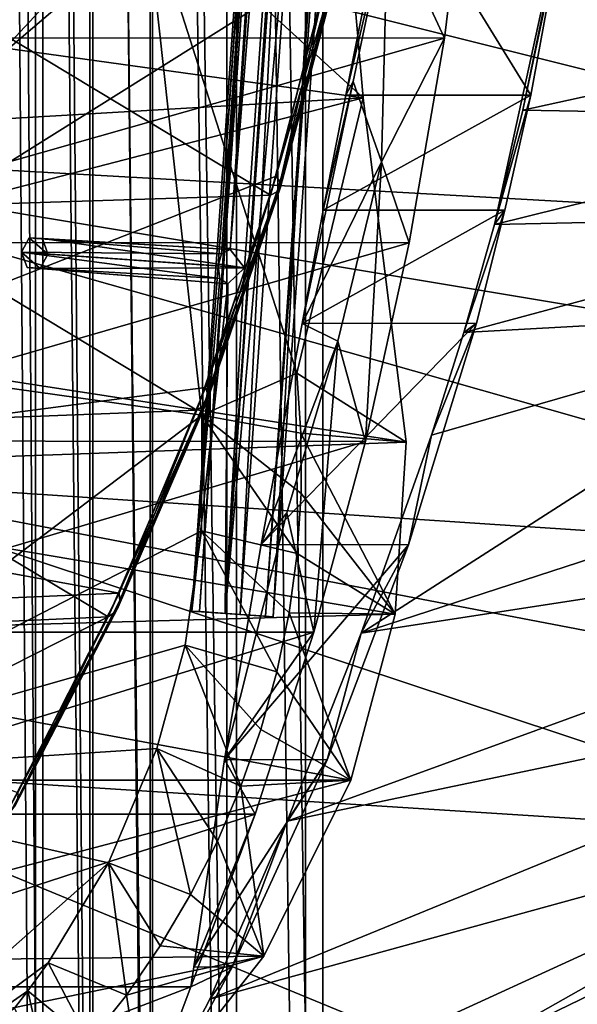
# Model space of a CAD drawing. Header units: metres. Extents: x 0 to 808, y -804 to 0.
# Tile 23 of 106: x 86 to 150, y -593 to -479. Entities that reach past the tile are written whole.
import ezdxf

# ---------------------------------------------------------------- set-up
doc = ezdxf.new("R2010")
doc.units = ezdxf.units.M

msp = doc.modelspace()

# ---------------------------------------------------------------- linework, layer by layer
at = {"layer": 'top'}
for points in [[(125.88398, -447.147491, 1606.41626), (23.859945, -484.101227, 1606.41626), (24.710676, -516.364319, 1606.41626)], [(125.88398, -447.147491, 1606.41626), (24.746794, -451.846039, 1606.41626), (23.859945, -484.101227, 1606.41626)], [(25.788092, -532.475098, 1606.41626), (125.88398, -447.147491, 1606.41626), (24.710676, -516.364319, 1606.41626)], [(121.485809, -472.458832, 1606.41626), (125.88398, -447.147491, 1606.41626), (25.788092, -532.475098, 1606.41626)], [(121.757156, -448.084473, 1991.592041), (125.237808, -488.306213, 1988.701416), (29.019278, -474.920624, 1935.213867)], [(100.007813, -465.213501, 2030.410889), (125.237808, -488.306213, 1988.701416), (121.757156, -448.084473, 1991.592041)], [(244.398788, -463.15802, 664.00946), (28.320469, -454.400513, 664.009521), (238.26918, -484.502106, 664.00946)], [(28.320469, -454.400513, 664.009521), (230.309708, -504.927917, 664.00946), (238.26918, -484.502106, 664.00946)], [(28.320469, -454.400513, 664.009521), (40.952229, -494.25354, 664.009521), (230.309708, -504.927917, 664.00946)], [(51.506245, -481.37674, 196.842163), (51.505573, -457.135284, 192.135345), (137.622986, -457.143494, 192.082687)], [(134.650742, -481.402985, 196.719543), (51.506245, -481.37674, 196.842163), (137.622986, -457.143494, 192.082687)], [(134.650742, -481.402985, 196.719543), (137.622986, -457.143494, 192.082687), (128.103058, -467.342499, 258.260559)], [(144.61882, -488.01178, 266.768738), (123.259842, -488.011963, 266.763275), (128.486542, -461.724396, 261.291626)], [(128.486542, -461.724396, 261.291626), (123.259842, -488.011963, 266.763275), (128.103058, -467.342499, 258.260559)], [(144.61882, -488.01178, 266.768738), (128.486542, -461.724396, 261.291626), (149.441589, -461.727905, 261.294891)], [(144.61882, -488.01178, 266.768738), (149.441589, -461.727905, 261.294891), (140.437943, -502.969543, 285.168549)], [(140.437943, -502.969543, 285.168549), (149.441589, -461.727905, 261.294891), (143.716202, -489.744263, 279.154114)], [(149.441589, -461.727905, 261.294891), (146.61203, -475.92749, 274.404083), (143.716202, -489.744263, 279.154114)], [(51.507, -517.232178, 2035.084595), (100.007813, -465.213501, 2030.410889), (51.506996, -467.455811, 2038.852661)], [(106.628807, -524.997498, 2024.548584), (100.007813, -465.213501, 2030.410889), (51.507, -517.232178, 2035.084595)], [(125.237808, -488.306213, 1988.701416), (100.007813, -465.213501, 2030.410889), (117.596344, -520.12854, 2004.704224)], [(100.007813, -465.213501, 2030.410889), (106.628807, -524.997498, 2024.548584), (117.596344, -520.12854, 2004.704224)], [(128.103058, -467.342499, 258.260559), (123.259842, -488.011963, 266.763275), (124.11055, -486.449127, 263.457947)], [(127.359993, -495.726166, 233.281586), (128.103058, -467.342499, 258.260559), (124.11055, -486.449127, 263.457947)], [(127.359993, -495.726166, 233.281586), (134.650742, -481.402985, 196.719543), (128.103058, -467.342499, 258.260559)], [(115.185783, -497.387787, 1606.41626), (121.485809, -472.458832, 1606.41626), (25.788092, -532.475098, 1606.41626)], [(121.485809, -472.458832, 1606.41626), (115.185783, -497.387787, 1606.41626), (115.669579, -498.055237, 1592.43811)], [(122.023285, -473.619568, 1567.956299), (122.352036, -473.311646, 1580.767944), (115.344009, -499.153656, 1564.46521)], [(122.352036, -473.311646, 1580.767944), (115.71904, -498.655914, 1578.446533), (115.344009, -499.153656, 1564.46521)], [(121.485809, -472.458832, 1606.41626), (115.669579, -498.055237, 1592.43811), (122.175728, -472.910065, 1593.597168)], [(122.175728, -472.910065, 1593.597168), (115.669579, -498.055237, 1592.43811), (115.71904, -498.655914, 1578.446533)], [(122.352036, -473.311646, 1580.767944), (122.175728, -472.910065, 1593.597168), (115.71904, -498.655914, 1578.446533)], [(121.190132, -473.833679, 1555.190308), (114.545036, -499.548279, 1550.5177), (74.008835, -475.121338, 1515.62146)], [(121.190132, -473.833679, 1555.190308), (122.023285, -473.619568, 1567.956299), (114.545036, -499.548279, 1550.5177)], [(122.023285, -473.619568, 1567.956299), (115.344009, -499.153656, 1564.46521), (114.545036, -499.548279, 1550.5177)], [(29.019278, -474.920624, 1935.213867), (125.237808, -488.306213, 1988.701416), (29.808437, -493.900757, 1932.609497)], [(74.008835, -475.121338, 1515.62146), (114.545036, -499.548279, 1550.5177), (67.339645, -501.07962, 1510.937256)], [(143.716202, -489.744263, 279.154114), (146.61203, -475.92749, 274.404083), (193.466782, -478.827576, 453.644348)], [(190.362946, -490.608612, 456.65155), (143.716202, -489.744263, 279.154114), (193.466782, -478.827576, 453.644348)], [(51.507881, -505.03302, 203.288223), (51.506245, -481.37674, 196.842163), (134.650742, -481.402985, 196.719543)], [(130.58429, -505.081177, 203.133392), (51.507881, -505.03302, 203.288223), (134.650742, -481.402985, 196.719543)], [(127.359993, -495.726166, 233.281586), (130.58429, -505.081177, 203.133392), (134.650742, -481.402985, 196.719543)], [(124.11055, -486.449127, 263.457947), (120.628349, -501.282715, 266.439758), (118.190521, -514.386108, 264.226318)], [(118.190521, -514.386108, 264.226318), (127.359993, -495.726166, 233.281586), (124.11055, -486.449127, 263.457947)], [(123.259842, -488.011963, 266.763275), (120.628349, -501.282715, 266.439758), (124.11055, -486.449127, 263.457947)], [(141.639359, -501.286621, 266.457764), (120.628349, -501.282715, 266.439758), (144.61882, -488.01178, 266.768738)], [(120.628349, -501.282715, 266.439758), (123.259842, -488.011963, 266.763275), (144.61882, -488.01178, 266.768738)], [(141.639359, -501.286621, 266.457764), (144.61882, -488.01178, 266.768738), (140.437943, -502.969543, 285.168549)], [(125.237808, -488.306213, 1988.701416), (30.924217, -512.762451, 1929.348755), (29.808437, -493.900757, 1932.609497)], [(125.237808, -488.306213, 1988.701416), (130.205963, -528.108521, 1983.314331), (30.924217, -512.762451, 1929.348755)], [(130.205963, -528.108521, 1983.314331), (125.237808, -488.306213, 1988.701416), (117.596344, -520.12854, 2004.704224)], [(140.437943, -502.969543, 285.168549), (143.716202, -489.744263, 279.154114), (190.362946, -490.608612, 456.65155)], [(186.893478, -501.944336, 460.310669), (140.437943, -502.969543, 285.168549), (190.362946, -490.608612, 456.65155)], [(40.952229, -494.25354, 664.009521), (220.700058, -524.220154, 664.00946), (230.309708, -504.927917, 664.00946)], [(220.700058, -524.220154, 664.00946), (40.952229, -494.25354, 664.009521), (209.64859, -542.2052, 664.00946)], [(40.952229, -494.25354, 664.009521), (58.506992, -532.191223, 664.009521), (209.64859, -542.2052, 664.00946)], [(122.343544, -516.421021, 240.622009), (127.359993, -495.726166, 233.281586), (118.190521, -514.386108, 264.226318)], [(122.343544, -516.421021, 240.622009), (125.51133, -528.016968, 211.255615), (127.359993, -495.726166, 233.281586)], [(125.51133, -528.016968, 211.255615), (130.58429, -505.081177, 203.133392), (127.359993, -495.726166, 233.281586)], [(25.788092, -532.475098, 1606.41626), (107.028595, -521.79895, 1606.41626), (115.185783, -497.387787, 1606.41626)], [(115.185783, -497.387787, 1606.41626), (107.028595, -521.79895, 1606.41626), (107.30275, -522.600098, 1590.908569)], [(115.71904, -498.655914, 1578.446533), (115.669579, -498.055237, 1592.43811), (107.223068, -523.317383, 1575.383789)], [(115.669579, -498.055237, 1592.43811), (107.30275, -522.600098, 1590.908569), (107.223068, -523.317383, 1575.383789)], [(115.185783, -497.387787, 1606.41626), (107.30275, -522.600098, 1590.908569), (115.669579, -498.055237, 1592.43811)], [(114.545036, -499.548279, 1550.5177), (115.344009, -499.153656, 1564.46521), (106.032616, -524.414734, 1544.360474)], [(115.344009, -499.153656, 1564.46521), (106.799553, -523.922363, 1559.861206), (106.032616, -524.414734, 1544.360474)], [(115.344009, -499.153656, 1564.46521), (115.71904, -498.655914, 1578.446533), (106.799553, -523.922363, 1559.861206)], [(115.71904, -498.655914, 1578.446533), (107.223068, -523.317383, 1575.383789), (106.799553, -523.922363, 1559.861206)], [(114.545036, -499.548279, 1550.5177), (106.032616, -524.414734, 1544.360474), (67.339645, -501.07962, 1510.937256)], [(67.339645, -501.07962, 1510.937256), (106.032616, -524.414734, 1544.360474), (58.799458, -526.221802, 1504.768188)], [(118.190521, -514.386108, 264.226318), (120.628349, -501.282715, 266.439758), (141.639359, -501.286621, 266.457764)], [(138.329681, -514.339233, 264.244354), (118.190521, -514.386108, 264.226318), (141.639359, -501.286621, 266.457764)], [(138.329681, -514.339233, 264.244354), (141.639359, -501.286621, 266.457764), (136.887924, -515.445618, 292.486755)], [(141.639359, -501.286621, 266.457764), (140.437943, -502.969543, 285.168549), (136.887924, -515.445618, 292.486755)], [(183.094254, -512.893555, 464.406525), (136.887924, -515.445618, 292.486755), (186.893478, -501.944336, 460.310669)], [(136.887924, -515.445618, 292.486755), (140.437943, -502.969543, 285.168549), (186.893478, -501.944336, 460.310669)], [(51.50909, -527.974548, 211.370941), (51.507881, -505.03302, 203.288223), (130.58429, -505.081177, 203.133392)], [(125.51133, -528.016968, 211.255615), (51.50909, -527.974548, 211.370941), (130.58429, -505.081177, 203.133392)], [(130.205963, -528.108521, 1983.314331), (32.39455, -531.625122, 1926.204834), (30.924217, -512.762451, 1929.348755)], [(183.094254, -512.893555, 464.406525), (224.047684, -517.97821, 628.134583), (125.039024, -550.178894, 317.980225)], [(125.039024, -550.178894, 317.980225), (133.131134, -527.310486, 300.678497), (183.094254, -512.893555, 464.406525)], [(133.131134, -527.310486, 300.678497), (136.887924, -515.445618, 292.486755), (183.094254, -512.893555, 464.406525)], [(130.49968, -539.955688, 259.036255), (113.482758, -539.945374, 259.039734), (138.329681, -514.339233, 264.244354)], [(113.482758, -539.945374, 259.039734), (118.190521, -514.386108, 264.226318), (138.329681, -514.339233, 264.244354)], [(113.482758, -539.945374, 259.039734), (122.343544, -516.421021, 240.622009), (118.190521, -514.386108, 264.226318)], [(130.49968, -539.955688, 259.036255), (138.329681, -514.339233, 264.244354), (133.131134, -527.310486, 300.678497)], [(138.329681, -514.339233, 264.244354), (136.887924, -515.445618, 292.486755), (133.131134, -527.310486, 300.678497)], [(116.4422, -536.294373, 249.426712), (122.343544, -516.421021, 240.622009), (113.482758, -539.945374, 259.039734)], [(116.4422, -536.294373, 249.426712), (119.536438, -550.069946, 221.008286), (122.343544, -516.421021, 240.622009)], [(119.536438, -550.069946, 221.008286), (125.51133, -528.016968, 211.255615), (122.343544, -516.421021, 240.622009)], [(51.507008, -566.755676, 2028.815063), (106.628807, -524.997498, 2024.548584), (51.507, -517.232178, 2035.084595)], [(224.047684, -517.97821, 628.134583), (213.331177, -536.596558, 628.134583), (125.039024, -550.178894, 317.980225)], [(117.596344, -520.12854, 2004.704224), (106.628807, -524.997498, 2024.548584), (118.034859, -527.079529, 2003.659912)], [(130.205963, -528.108521, 1983.314331), (117.596344, -520.12854, 2004.704224), (118.034859, -527.079529, 2003.659912)], [(97.065186, -545.570068, 1606.41626), (107.028595, -521.79895, 1606.41626), (25.788092, -532.475098, 1606.41626)], [(107.028595, -521.79895, 1606.41626), (97.065186, -545.570068, 1606.41626), (97.148331, -546.416077, 1589.045166)], [(107.028595, -521.79895, 1606.41626), (97.148331, -546.416077, 1589.045166), (107.30275, -522.600098, 1590.908569)], [(106.799553, -523.922363, 1559.861206), (107.223068, -523.317383, 1575.383789), (96.507423, -547.784363, 1554.254761)], [(107.223068, -523.317383, 1575.383789), (96.959404, -547.161072, 1571.652954), (96.507423, -547.784363, 1554.254761)], [(107.223068, -523.317383, 1575.383789), (107.30275, -522.600098, 1590.908569), (96.959404, -547.161072, 1571.652954)], [(107.30275, -522.600098, 1590.908569), (97.148331, -546.416077, 1589.045166), (96.959404, -547.161072, 1571.652954)], [(106.032616, -524.414734, 1544.360474), (95.792686, -548.285522, 1536.865723), (58.799458, -526.221802, 1504.768188)], [(106.032616, -524.414734, 1544.360474), (106.799553, -523.922363, 1559.861206), (95.792686, -548.285522, 1536.865723)], [(106.799553, -523.922363, 1559.861206), (96.507423, -547.784363, 1554.254761), (95.792686, -548.285522, 1536.865723)], [(106.558395, -538.35675, 2023.012207), (106.628807, -524.997498, 2024.548584), (51.507008, -566.755676, 2028.815063)], [(106.628807, -524.997498, 2024.548584), (106.558395, -538.35675, 2023.012207), (117.621933, -540.967651, 2001.468018)], [(106.628807, -524.997498, 2024.548584), (118.07061, -534.033203, 2002.574707), (118.034859, -527.079529, 2003.659912)], [(118.07061, -534.033203, 2002.574707), (106.628807, -524.997498, 2024.548584), (117.621933, -540.967651, 2001.468018)], [(58.799458, -526.221802, 1504.768188), (95.792686, -548.285522, 1536.865723), (48.539452, -550.418701, 1497.272705)], [(118.034859, -527.079529, 2003.659912), (118.07061, -534.033203, 2002.574707), (128.95787, -547.993347, 1979.662231)], [(128.95787, -547.993347, 1979.662231), (130.205963, -528.108521, 1983.314331), (118.034859, -527.079529, 2003.659912)], [(130.49968, -539.955688, 259.036255), (133.131134, -527.310486, 300.678497), (125.039024, -550.178894, 317.980225)], [(130.205963, -528.108521, 1983.314331), (128.95787, -547.993347, 1979.662231), (32.39455, -531.625122, 1926.204834)], [(51.508621, -550.051208, 221.058624), (51.50909, -527.974548, 211.370941), (125.51133, -528.016968, 211.255615)], [(119.536438, -550.069946, 221.008286), (51.508621, -550.051208, 221.058624), (125.51133, -528.016968, 211.255615)], [(27.300501, -548.56134, 1606.41626), (97.065186, -545.570068, 1606.41626), (25.788092, -532.475098, 1606.41626)], [(128.95787, -547.993347, 1979.662231), (34.282154, -550.63385, 1924.738159), (32.39455, -531.625122, 1926.204834)], [(53.75539, -565.483337, 664.009766), (184.131973, -573.784424, 664.00946), (58.506992, -532.191223, 664.009521)], [(209.64859, -542.2052, 664.00946), (58.506992, -532.191223, 664.009521), (197.381439, -558.754456, 664.00946)], [(58.506992, -532.191223, 664.009521), (184.131973, -573.784424, 664.00946), (197.381439, -558.754456, 664.00946)], [(118.07061, -534.033203, 2002.574707), (117.621933, -540.967651, 2001.468018), (128.95787, -547.993347, 1979.662231)], [(119.536438, -550.069946, 221.008286), (116.4422, -536.294373, 249.426712), (109.237755, -564.780396, 252.864365)], [(109.237755, -564.780396, 252.864365), (116.4422, -536.294373, 249.426712), (113.482758, -539.945374, 259.039734)], [(125.039024, -550.178894, 317.980225), (213.331177, -536.596558, 628.134583), (116.467339, -571.915161, 336.470428)], [(213.331177, -536.596558, 628.134583), (200.993469, -554.182617, 628.134583), (116.467339, -571.915161, 336.470428)], [(104.70018, -551.586792, 2021.624756), (106.558395, -538.35675, 2023.012207), (51.507008, -566.755676, 2028.815063)], [(106.558395, -538.35675, 2023.012207), (104.70018, -551.586792, 2021.624756), (115.281631, -554.649536, 1999.217163)], [(117.621933, -540.967651, 2001.468018), (106.558395, -538.35675, 2023.012207), (116.691833, -547.850952, 2000.346069)], [(116.691833, -547.850952, 2000.346069), (106.558395, -538.35675, 2023.012207), (115.281631, -554.649536, 1999.217163)], [(109.237755, -564.780396, 252.864365), (113.482758, -539.945374, 259.039734), (130.49968, -539.955688, 259.036255)], [(121.084541, -564.811218, 252.855576), (109.237755, -564.780396, 252.864365), (130.49968, -539.955688, 259.036255)], [(121.084541, -564.811218, 252.855576), (130.49968, -539.955688, 259.036255), (125.039024, -550.178894, 317.980225)], [(128.95787, -547.993347, 1979.662231), (117.621933, -540.967651, 2001.468018), (116.691833, -547.850952, 2000.346069)], [(85.362671, -568.577698, 1606.41626), (97.065186, -545.570068, 1606.41626), (27.300501, -548.56134, 1606.41626)], [(97.065186, -545.570068, 1606.41626), (85.302094, -569.38739, 1586.88916), (97.148331, -546.416077, 1589.045166)], [(97.065186, -545.570068, 1606.41626), (85.362671, -568.577698, 1606.41626), (85.302094, -569.38739, 1586.88916)], [(96.507423, -547.784363, 1554.254761), (96.959404, -547.161072, 1571.652954), (84.620735, -570.640015, 1547.769165)], [(96.959404, -547.161072, 1571.652954), (85.05246, -570.079407, 1567.336548), (84.620735, -570.640015, 1547.769165)], [(96.959404, -547.161072, 1571.652954), (97.148331, -546.416077, 1589.045166), (85.05246, -570.079407, 1567.336548)], [(97.148331, -546.416077, 1589.045166), (85.302094, -569.38739, 1586.88916), (85.05246, -570.079407, 1567.336548)], [(128.95787, -547.993347, 1979.662231), (123.818375, -567.170044, 1975.521118), (34.282154, -550.63385, 1924.738159)], [(95.792686, -548.285522, 1536.865723), (47.418613, -572.803833, 1497.489258), (48.539452, -550.418701, 1497.272705)], [(95.792686, -548.285522, 1536.865723), (84.007103, -571.068848, 1528.197998), (47.418613, -572.803833, 1497.489258)], [(95.792686, -548.285522, 1536.865723), (96.507423, -547.784363, 1554.254761), (84.007103, -571.068848, 1528.197998)], [(96.507423, -547.784363, 1554.254761), (84.620735, -570.640015, 1547.769165), (84.007103, -571.068848, 1528.197998)], [(116.691833, -547.850952, 2000.346069), (115.281631, -554.649536, 1999.217163), (123.818375, -567.170044, 1975.521118)], [(128.95787, -547.993347, 1979.662231), (116.691833, -547.850952, 2000.346069), (123.818375, -567.170044, 1975.521118)], [(123.818375, -567.170044, 1975.521118), (36.26416, -567.170349, 1924.971191), (34.282154, -550.63385, 1924.738159)], [(51.507103, -571.11792, 232.319382), (51.508621, -550.051208, 221.058624), (119.536438, -550.069946, 221.008286)], [(112.777573, -571.118896, 232.308823), (51.507103, -571.11792, 232.319382), (119.536438, -550.069946, 221.008286)], [(112.777573, -571.118896, 232.308823), (119.536438, -550.069946, 221.008286), (109.237755, -564.780396, 252.864365)], [(121.084541, -564.811218, 252.855576), (125.039024, -550.178894, 317.980225), (116.467339, -571.915161, 336.470428)], [(51.507008, -566.755676, 2028.815063), (101.430367, -563.498474, 2020.502075), (104.70018, -551.586792, 2021.624756)], [(104.70018, -551.586792, 2021.624756), (101.430367, -563.498474, 2020.502075), (111.125404, -567.867249, 1996.859375)], [(115.281631, -554.649536, 1999.217163), (104.70018, -551.586792, 2021.624756), (113.412613, -561.330872, 1998.072021)], [(104.70018, -551.586792, 2021.624756), (111.125404, -567.867249, 1996.859375), (113.412613, -561.330872, 1998.072021)], [(116.467339, -571.915161, 336.470428), (200.993469, -554.182617, 628.134583), (107.524773, -592.481567, 356.088593)], [(200.993469, -554.182617, 628.134583), (187.132889, -570.595276, 628.134583), (107.524773, -592.481567, 356.088593)], [(123.818375, -567.170044, 1975.521118), (115.281631, -554.649536, 1999.217163), (113.412613, -561.330872, 1998.072021)], [(113.412613, -561.330872, 1998.072021), (111.125404, -567.867249, 1996.859375), (123.818375, -567.170044, 1975.521118)], [(95.810745, -576.729309, 2019.431641), (101.430367, -563.498474, 2020.502075), (51.507008, -566.755676, 2028.815063)], [(101.430367, -563.498474, 2020.502075), (95.810745, -576.729309, 2019.431641), (105.32132, -580.39209, 1994.276489)], [(101.430367, -563.498474, 2020.502075), (108.426872, -574.230225, 1995.588623), (111.125404, -567.867249, 1996.859375)], [(108.426872, -574.230225, 1995.588623), (101.430367, -563.498474, 2020.502075), (105.32132, -580.39209, 1994.276489)], [(184.131973, -573.784424, 664.00946), (53.75539, -565.483337, 664.009766), (153.885727, -606.785461, 664.00946)], [(53.75539, -565.483337, 664.009766), (60.149311, -594.148987, 664.009888), (153.885727, -606.785461, 664.00946)], [(105.6716, -588.759033, 245.816315), (109.237755, -564.780396, 252.864365), (121.084541, -564.811218, 252.855576)], [(109.237755, -564.780396, 252.864365), (105.6716, -588.759033, 245.816315), (112.777573, -571.118896, 232.308823)], [(110.100174, -588.776917, 245.810654), (105.6716, -588.759033, 245.816315), (121.084541, -564.811218, 252.855576)], [(110.100174, -588.776917, 245.810654), (121.084541, -564.811218, 252.855576), (116.467339, -571.915161, 336.470428)], [(36.26416, -567.170349, 1924.971191), (123.818375, -567.170044, 1975.521118), (43.652901, -588.275696, 1929.172119)], [(43.652901, -588.275696, 1929.172119), (123.818375, -567.170044, 1975.521118), (113.775955, -587.525513, 1969.645752)], [(51.507011, -615.900696, 2020.060059), (95.810745, -576.729309, 2019.431641), (51.507008, -566.755676, 2028.815063)], [(111.125404, -567.867249, 1996.859375), (113.775955, -587.525513, 1969.645752), (123.818375, -567.170044, 1975.521118)], [(111.125404, -567.867249, 1996.859375), (108.426872, -574.230225, 1995.588623), (113.775955, -587.525513, 1969.645752)], [(51.506329, -591.06958, 245.079956), (51.507103, -571.11792, 232.319382), (112.777573, -571.118896, 232.308823)], [(105.359634, -591.069519, 245.07991), (51.506329, -591.06958, 245.079956), (112.777573, -571.118896, 232.308823)], [(107.524773, -592.481567, 356.088593), (187.132889, -570.595276, 628.134583), (97.595253, -611.680481, 376.592346)], [(187.132889, -570.595276, 628.134583), (136.221542, -599.388428, 507.526215), (97.595253, -611.680481, 376.592346)], [(105.6716, -588.759033, 245.816315), (105.359634, -591.069519, 245.07991), (112.777573, -571.118896, 232.308823)], [(187.132889, -570.595276, 628.134583), (179.919785, -578.2052, 628.134583), (136.221542, -599.388428, 507.526215)], [(110.100174, -588.776917, 245.810654), (116.467339, -571.915161, 336.470428), (107.524773, -592.481567, 356.088593)], [(108.426872, -574.230225, 1995.588623), (105.32132, -580.39209, 1994.276489), (113.775955, -587.525513, 1969.645752)], [(51.507011, -615.900696, 2020.060059), (88.864609, -588.290466, 2018.705933), (95.810745, -576.729309, 2019.431641)], [(95.810745, -576.729309, 2019.431641), (88.864609, -588.290466, 2018.705933), (97.911507, -592.000671, 1991.605103)], [(105.32132, -580.39209, 1994.276489), (95.810745, -576.729309, 2019.431641), (101.813988, -586.324951, 1992.94165)], [(101.813988, -586.324951, 1992.94165), (95.810745, -576.729309, 2019.431641), (97.911507, -592.000671, 1991.605103)], [(179.919785, -578.2052, 628.134583), (165.055664, -594.250732, 628.134583), (136.221542, -599.388428, 507.526215)], [(113.775955, -587.525513, 1969.645752), (105.32132, -580.39209, 1994.276489), (101.813988, -586.324951, 1992.94165)], [(97.911507, -592.000671, 1991.605103), (113.775955, -587.525513, 1969.645752), (101.813988, -586.324951, 1992.94165)], [(43.652901, -588.275696, 1929.172119), (113.775955, -587.525513, 1969.645752), (50.045326, -600.650513, 1933.35791)], [(113.775955, -587.525513, 1969.645752), (99.897118, -605.121765, 1962.589233), (50.045326, -600.650513, 1933.35791)], [(99.897118, -605.121765, 1962.589233), (113.775955, -587.525513, 1969.645752), (97.911507, -592.000671, 1991.605103)], [(86.519302, -591.517822, 2018.550537), (88.864609, -588.290466, 2018.705933), (51.507011, -615.900696, 2020.060059)], [(88.864609, -588.290466, 2018.705933), (86.519302, -591.517822, 2018.550537), (93.622437, -597.390808, 1990.290039)], [(97.911507, -592.000671, 1991.605103), (88.864609, -588.290466, 2018.705933), (93.622437, -597.390808, 1990.290039)], [(97.562111, -611.736328, 238.044067), (105.359634, -591.069519, 245.07991), (110.100174, -588.776917, 245.810654)], [(97.562111, -611.736328, 238.044067), (110.100174, -588.776917, 245.810654), (107.524773, -592.481567, 356.088593)], [(105.359634, -591.069519, 245.07991), (105.6716, -588.759033, 245.816315), (110.100174, -588.776917, 245.810654)], [(51.506329, -591.06958, 245.079956), (105.359634, -591.069519, 245.07991), (51.506351, -611.736328, 238.044067)], [(105.359634, -591.069519, 245.07991), (97.562111, -611.736328, 238.044067), (51.506351, -611.736328, 238.044067)], [(84.974304, -593.5047, 2018.467041), (86.519302, -591.517822, 2018.550537), (51.507011, -615.900696, 2020.060059)], [(86.519302, -591.517822, 2018.550537), (84.974304, -593.5047, 2018.467041), (88.955063, -602.468933, 1989.020142)], [(93.622437, -597.390808, 1990.290039), (86.519302, -591.517822, 2018.550537), (88.955063, -602.468933, 1989.020142)], [(93.622437, -597.390808, 1990.290039), (99.897118, -605.121765, 1962.589233), (97.911507, -592.000671, 1991.605103)], [(97.562111, -611.736328, 238.044067), (107.524773, -592.481567, 356.088593), (97.595253, -611.680481, 376.592346)]]:
    msp.add_3dface(points, dxfattribs=at)
at = {"layer": 'top0123416'}
for points in [[(105.473305, -547.635315, 1630.29541), (123.398819, -291.2612, 1630.29541), (108.483475, -507.748108, 1629.78064)], [(123.398819, -291.2612, 1630.29541), (105.473305, -547.635315, 1630.29541), (106.339432, -547.695862, 1635.219482)], [(124.264938, -291.321747, 1635.219482), (123.398819, -291.2612, 1630.29541), (106.339432, -547.695862, 1635.219482)], [(123.398819, -291.2612, 1630.29541), (120.829063, -331.179169, 1629.78064), (108.483475, -507.748108, 1629.78064)], [(124.264938, -291.321747, 1635.219482), (106.339432, -547.695862, 1635.219482), (111.026451, -548.02356, 1636.929565)], [(109.294197, -547.902466, 1627.081421), (127.219711, -291.528351, 1627.081421), (131.906723, -291.856049, 1628.791626)], [(109.294197, -547.902466, 1627.081421), (123.88578, -331.392883, 1627.209473), (127.219711, -291.528351, 1627.081421)], [(113.981216, -548.230164, 1628.791626), (109.294197, -547.902466, 1627.081421), (131.906723, -291.856049, 1628.791626)], [(128.951965, -291.649475, 1636.929565), (124.264938, -291.321747, 1635.219482), (111.026451, -548.02356, 1636.929565)], [(128.951965, -291.649475, 1636.929565), (111.026451, -548.02356, 1636.929565), (114.847343, -548.29071, 1633.715576)], [(113.981216, -548.230164, 1628.791626), (131.906723, -291.856049, 1628.791626), (132.772858, -291.916626, 1633.715576)], [(114.847343, -548.29071, 1633.715576), (113.981216, -548.230164, 1628.791626), (132.772858, -291.916626, 1633.715576)], [(132.772858, -291.916626, 1633.715576), (128.951965, -291.649475, 1636.929565), (114.847343, -548.29071, 1633.715576)], [(108.483475, -507.748108, 1629.78064), (120.829063, -331.179169, 1629.78064), (108.892868, -506.359558, 1629.241089)], [(120.829063, -331.179169, 1629.78064), (121.041245, -332.611176, 1629.241089), (108.892868, -506.359558, 1629.241089)], [(109.294197, -547.902466, 1627.081421), (111.540192, -507.961823, 1627.209473), (123.88578, -331.392883, 1627.209473)], [(111.540192, -507.961823, 1627.209473), (109.883698, -505.841156, 1628.175293), (123.88578, -331.392883, 1627.209473)], [(123.88578, -331.392883, 1627.209473), (109.883698, -505.841156, 1628.175293), (121.950294, -333.262421, 1628.175293)], [(108.892868, -506.359558, 1629.241089), (121.041245, -332.611176, 1629.241089), (109.883698, -505.841156, 1628.175293)], [(109.883698, -505.841156, 1628.175293), (121.041245, -332.611176, 1629.241089), (121.950294, -333.262421, 1628.175293)], [(86.658028, -504.485809, 1602.00647), (85.773041, -506.160217, 1602.649292), (108.892868, -506.359558, 1629.241089)], [(85.773041, -506.160217, 1602.649292), (86.658028, -504.485809, 1602.00647), (88.829758, -506.373932, 1600.078125)], [(88.186386, -504.592651, 1600.720947), (86.658028, -504.485809, 1602.00647), (109.883698, -505.841156, 1628.175293)], [(86.658028, -504.485809, 1602.00647), (108.892868, -506.359558, 1629.241089), (109.883698, -505.841156, 1628.175293)], [(88.829758, -506.373932, 1600.078125), (86.658028, -504.485809, 1602.00647), (88.186386, -504.592651, 1600.720947)], [(88.829758, -506.373932, 1600.078125), (88.186386, -504.592651, 1600.720947), (111.540192, -507.961823, 1627.209473)], [(88.186386, -504.592651, 1600.720947), (109.883698, -505.841156, 1628.175293), (111.540192, -507.961823, 1627.209473)], [(85.773041, -506.160217, 1602.649292), (108.483475, -507.748108, 1629.78064), (108.892868, -506.359558, 1629.241089)], [(86.416412, -507.941467, 1602.00647), (108.695541, -509.180176, 1629.241089), (85.773041, -506.160217, 1602.649292)], [(108.695541, -509.180176, 1629.241089), (108.483475, -507.748108, 1629.78064), (85.773041, -506.160217, 1602.649292)], [(87.944771, -508.04834, 1600.720947), (85.773041, -506.160217, 1602.649292), (88.829758, -506.373932, 1600.078125)], [(87.944771, -508.04834, 1600.720947), (86.416412, -507.941467, 1602.00647), (85.773041, -506.160217, 1602.649292)], [(88.829758, -506.373932, 1600.078125), (111.540192, -507.961823, 1627.209473), (87.944771, -508.04834, 1600.720947)], [(87.944771, -508.04834, 1600.720947), (109.604691, -509.83136, 1628.175293), (86.416412, -507.941467, 1602.00647)], [(109.604691, -509.83136, 1628.175293), (108.695541, -509.180176, 1629.241089), (86.416412, -507.941467, 1602.00647)], [(111.540192, -507.961823, 1627.209473), (109.604691, -509.83136, 1628.175293), (87.944771, -508.04834, 1600.720947)], [(108.483475, -507.748108, 1629.78064), (108.695541, -509.180176, 1629.241089), (105.473305, -547.635315, 1630.29541)], [(109.604691, -509.83136, 1628.175293), (111.540192, -507.961823, 1627.209473), (109.294197, -547.902466, 1627.081421)], [(108.695541, -509.180176, 1629.241089), (109.604691, -509.83136, 1628.175293), (105.473305, -547.635315, 1630.29541)], [(105.473305, -547.635315, 1630.29541), (109.604691, -509.83136, 1628.175293), (109.294197, -547.902466, 1627.081421)], [(106.339432, -547.695862, 1635.219482), (105.473305, -547.635315, 1630.29541), (114.847343, -548.29071, 1633.715576)], [(114.847343, -548.29071, 1633.715576), (105.473305, -547.635315, 1630.29541), (113.981216, -548.230164, 1628.791626)], [(105.473305, -547.635315, 1630.29541), (109.294197, -547.902466, 1627.081421), (113.981216, -548.230164, 1628.791626)], [(111.026451, -548.02356, 1636.929565), (106.339432, -547.695862, 1635.219482), (114.847343, -548.29071, 1633.715576)]]:
    msp.add_3dface(points, dxfattribs=at)
at = {"layer": 'top0123458'}
for points in [[(100.893181, -79.466103, 115.261505), (110.62793, -77.358109, 115.091583), (110.62793, -726.674744, 115.091583)], [(110.62793, -77.358109, 115.091583), (120.582596, -76.835205, 114.917824), (120.582596, -727.197693, 114.917824)], [(110.62793, -726.674744, 115.091583), (110.62793, -77.358109, 115.091583), (120.582596, -727.197693, 114.917824)], [(120.582596, -727.197693, 114.917824), (120.582596, -76.835205, 114.917824), (602.851624, -402.016144, 106.499786)], [(93.678375, -82.645264, 115.387444), (100.893181, -79.466103, 115.261505), (100.893181, -724.566772, 115.261505)], [(100.642296, -80.94912, 118.266342), (109.508316, -725.007324, 118.111588), (109.508316, -79.025558, 118.111588)], [(100.893181, -724.566772, 115.261505), (100.893181, -79.466103, 115.261505), (110.62793, -726.674744, 115.091583)], [(109.508316, -79.025558, 118.111588), (118.575203, -725.486145, 117.953323), (118.575211, -78.546761, 117.953323)], [(109.508316, -725.007324, 118.111588), (118.575203, -725.486145, 117.953323), (109.508316, -79.025558, 118.111588)], [(118.575203, -725.486145, 117.953323), (605.043579, -402.016144, 109.461983), (118.575211, -78.546761, 117.953323)], [(94.011635, -83.872688, 118.38208), (100.642296, -723.08374, 118.266342), (100.642296, -80.94912, 118.266342)], [(100.642296, -723.08374, 118.266342), (109.508316, -725.007324, 118.111588), (100.642296, -80.94912, 118.266342)], [(87.38414, -87.383156, 115.497307), (93.678375, -82.645264, 115.387444), (93.678375, -721.387634, 115.387444)], [(93.678375, -721.387634, 115.387444), (93.678375, -82.645264, 115.387444), (100.893181, -724.566772, 115.261505)], [(88.227264, -88.228714, 118.483047), (94.011627, -720.160156, 118.38208), (94.011635, -83.872688, 118.38208)], [(94.011627, -720.160156, 118.38208), (100.642296, -723.08374, 118.266342), (94.011635, -83.872688, 118.38208)], [(82.533562, -93.475494, 115.581978), (87.38414, -87.383156, 115.497307), (87.38414, -716.649719, 115.497307)], [(87.38414, -716.649719, 115.497307), (87.38414, -87.383156, 115.497307), (93.678375, -721.387634, 115.387444)], [(83.769608, -93.826202, 118.56086), (88.227257, -715.804138, 118.483047), (88.227264, -88.228714, 118.483047)], [(88.227257, -715.804138, 118.483047), (94.011627, -720.160156, 118.38208), (88.227264, -88.228714, 118.483047)], [(82.533554, -710.557373, 115.581978), (82.533562, -93.475494, 115.581978), (87.38414, -716.649719, 115.497307)], [(83.7696, -710.206665, 118.56086), (88.227257, -715.804138, 118.483047), (83.769608, -93.826202, 118.56086)], [(606.131226, -413.87265, 109.443001), (605.043579, -402.016144, 109.461983), (118.575203, -725.486145, 117.953323)], [(602.851624, -402.016144, 106.499786), (603.975037, -414.262024, 106.480179), (120.582596, -727.197693, 114.917824)], [(609.617432, -425.999451, 109.382149), (606.131226, -413.87265, 109.443001), (118.575203, -725.486145, 117.953323)], [(603.975037, -414.262024, 106.480179), (607.575745, -426.787109, 106.417328), (120.582596, -727.197693, 114.917824)], [(118.575203, -725.486145, 117.953323), (614.846802, -436.389954, 109.290871), (609.617432, -425.999451, 109.382149)], [(607.575745, -426.787109, 106.417328), (612.976318, -437.518005, 106.323059), (120.582596, -727.197693, 114.917824)], [(624.124634, -448.088928, 109.128922), (614.846802, -436.389954, 109.290871), (118.575203, -725.486145, 117.953323)], [(612.976318, -437.518005, 106.323059), (622.559387, -449.602051, 106.155792), (120.582596, -727.197693, 114.917824)], [(682.522278, -719.802856, 108.109589), (624.124634, -448.088928, 109.128922), (118.575203, -725.486145, 117.953323)], [(120.582596, -727.197693, 114.917824), (622.559387, -449.602051, 106.155792), (680.857727, -721.551392, 105.138191)]]:
    msp.add_3dface(points, dxfattribs=at)

doc.saveas('drawing.dxf')
